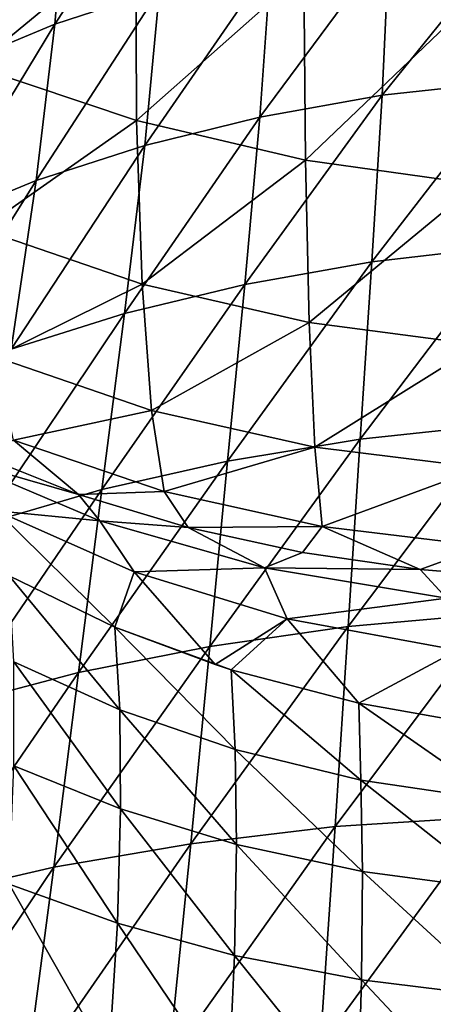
# Model space of a CAD drawing. Header units: millimetres. Extents: x -110 to 119, y -127 to 212.
# Tile 7 of 186: x -8 to -3, y -73 to -60. Entities that reach past the tile are written whole.
import ezdxf

# ---------------------------------------------------------------- set-up
doc = ezdxf.new("R2010")
doc.units = ezdxf.units.MM
doc.header["$LTSCALE"] = 26.699852
for name, color, linetype in [('89', 7, 'CONTINUOUS'), ('90', 7, 'CONTINUOUS'), ('91', 7, 'CONTINUOUS'), ('92', 7, 'CONTINUOUS')]:
    doc.layers.add(name, color=color, linetype=linetype)

msp = doc.modelspace()

# ---------------------------------------------------------------- linework, layer by layer
at = {"layer": '89', "color": 7, "linetype": 'CONTINUOUS', "true_color": 0xa2afbf}
for points in [[(-7.558, -58.438, 48.189), (-7.711, -60.243, 53.697), (-6.235, -58.004, 48.391), (-7.558, -58.438, 48.189)], [(-6.235, -58.004, 48.391), (-7.711, -60.243, 53.697), (-6.352, -59.8, 53.834), (-6.235, -58.004, 48.391)], [(-8.791, -58.962, 47.941), (-8.979, -60.773, 53.503), (-7.558, -58.438, 48.189), (-8.791, -58.962, 47.941)], [(-7.558, -58.438, 48.189), (-8.979, -60.773, 53.503), (-7.711, -60.243, 53.697), (-7.558, -58.438, 48.189)], [(-3.367, -59.186, 54.001), (-3.461, -61.168, 59.47), (-1.734, -59.026, 54.043), (-3.367, -59.186, 54.001)], [(-1.734, -59.026, 54.043), (-3.461, -61.168, 59.47), (-1.78, -60.983, 59.425), (-1.734, -59.026, 54.043)], [(-4.905, -59.448, 53.937), (-5.048, -61.451, 59.49), (-3.367, -59.186, 54.001), (-4.905, -59.448, 53.937)], [(-3.367, -59.186, 54.001), (-5.048, -61.451, 59.49), (-3.461, -61.168, 59.47), (-3.367, -59.186, 54.001)], [(-6.352, -59.8, 53.834), (-6.544, -61.819, 59.464), (-4.905, -59.448, 53.937), (-6.352, -59.8, 53.834)], [(-4.905, -59.448, 53.937), (-6.544, -61.819, 59.464), (-5.048, -61.451, 59.49), (-4.905, -59.448, 53.937)], [(-7.711, -60.243, 53.697), (-7.953, -62.275, 59.399), (-6.352, -59.8, 53.834), (-7.711, -60.243, 53.697)], [(-6.352, -59.8, 53.834), (-7.953, -62.275, 59.399), (-6.544, -61.819, 59.464), (-6.352, -59.8, 53.834)], [(-8.979, -60.773, 53.503), (-9.271, -62.813, 59.266), (-7.711, -60.243, 53.697), (-8.979, -60.773, 53.503)], [(-7.711, -60.243, 53.697), (-9.271, -62.813, 59.266), (-7.953, -62.275, 59.399), (-7.711, -60.243, 53.697)], [(-3.461, -61.168, 59.47), (-3.593, -63.328, 64.989), (-1.78, -60.983, 59.425), (-3.461, -61.168, 59.47)], [(-1.78, -60.983, 59.425), (-3.593, -63.328, 64.989), (-1.846, -63.127, 64.891), (-1.78, -60.983, 59.425)], [(-5.048, -61.451, 59.49), (-5.245, -63.623, 65.061), (-3.461, -61.168, 59.47), (-5.048, -61.451, 59.49)], [(-3.461, -61.168, 59.47), (-5.245, -63.623, 65.061), (-3.593, -63.328, 64.989), (-3.461, -61.168, 59.47)], [(-6.544, -61.819, 59.464), (-6.806, -64, 65.084), (-5.048, -61.451, 59.49), (-6.544, -61.819, 59.464)], [(-5.048, -61.451, 59.49), (-6.806, -64, 65.084), (-5.245, -63.623, 65.061), (-5.048, -61.451, 59.49)], [(-7.953, -62.275, 59.399), (-8.279, -64.462, 65.063), (-6.544, -61.819, 59.464), (-7.953, -62.275, 59.399)], [(-6.544, -61.819, 59.464), (-8.279, -64.462, 65.063), (-6.806, -64, 65.084), (-6.544, -61.819, 59.464)], [(-9.271, -62.813, 59.266), (-9.659, -65.001, 64.966), (-7.953, -62.275, 59.399), (-9.271, -62.813, 59.266)], [(-7.953, -62.275, 59.399), (-9.659, -65.001, 64.966), (-8.279, -64.462, 65.063), (-7.953, -62.275, 59.399)], [(-3.593, -63.328, 64.989), (-3.745, -65.628, 70.459), (-1.846, -63.127, 64.891), (-3.593, -63.328, 64.989)], [(-1.846, -63.127, 64.891), (-3.745, -65.628, 70.459), (-1.923, -65.433, 70.369), (-1.846, -63.127, 64.891)], [(-5.245, -63.623, 65.061), (-5.47, -65.916, 70.527), (-3.593, -63.328, 64.989), (-5.245, -63.623, 65.061)], [(-3.593, -63.328, 64.989), (-5.47, -65.916, 70.527), (-3.745, -65.628, 70.459), (-3.593, -63.328, 64.989)], [(-6.806, -64, 65.084), (-7.102, -66.282, 70.546), (-5.245, -63.623, 65.061), (-6.806, -64, 65.084)], [(-5.245, -63.623, 65.061), (-7.102, -66.282, 70.546), (-5.47, -65.916, 70.527), (-5.245, -63.623, 65.061)], [(-8.279, -64.462, 65.063), (-8.644, -66.732, 70.518), (-6.806, -64, 65.084), (-8.279, -64.462, 65.063)], [(-6.806, -64, 65.084), (-8.644, -66.732, 70.518), (-7.102, -66.282, 70.546), (-6.806, -64, 65.084)], [(-3.745, -65.628, 70.459), (-3.902, -68.058, 75.848), (-1.923, -65.433, 70.369), (-3.745, -65.628, 70.459)], [(-1.923, -65.433, 70.369), (-3.902, -68.058, 75.848), (-2.003, -67.892, 75.821), (-1.923, -65.433, 70.369)], [(-5.47, -65.916, 70.527), (-5.7, -68.319, 75.857), (-3.745, -65.628, 70.459), (-5.47, -65.916, 70.527)], [(-3.745, -65.628, 70.459), (-5.7, -68.319, 75.857), (-3.902, -68.058, 75.848), (-3.745, -65.628, 70.459)], [(-7.102, -66.282, 70.546), (-7.405, -68.657, 75.819), (-5.47, -65.916, 70.527), (-7.102, -66.282, 70.546)], [(-5.47, -65.916, 70.527), (-7.405, -68.657, 75.819), (-5.7, -68.319, 75.857), (-5.47, -65.916, 70.527)], [(-8.644, -66.732, 70.518), (-9.016, -69.079, 75.737), (-7.102, -66.282, 70.546), (-8.644, -66.732, 70.518)], [(-7.102, -66.282, 70.546), (-9.016, -69.079, 75.737), (-7.405, -68.657, 75.819), (-7.102, -66.282, 70.546)], [(-3.902, -68.058, 75.848), (-4.07, -70.656, 81.163), (-2.003, -67.892, 75.821), (-3.902, -68.058, 75.848)], [(-2.003, -67.892, 75.821), (-4.07, -70.656, 81.163), (-2.09, -70.53, 81.23), (-2.003, -67.892, 75.821)], [(-5.7, -68.319, 75.857), (-5.946, -70.879, 81.083), (-3.902, -68.058, 75.848), (-5.7, -68.319, 75.857)], [(-3.902, -68.058, 75.848), (-5.946, -70.879, 81.083), (-4.07, -70.656, 81.163), (-3.902, -68.058, 75.848)], [(-7.405, -68.657, 75.819), (-7.724, -71.182, 80.955), (-5.7, -68.319, 75.857), (-7.405, -68.657, 75.819)], [(-5.7, -68.319, 75.857), (-7.724, -71.182, 80.955), (-5.946, -70.879, 81.083), (-5.7, -68.319, 75.857)], [(-9.016, -69.079, 75.737), (-9.407, -71.57, 80.785), (-7.405, -68.657, 75.819), (-9.016, -69.079, 75.737)], [(-7.405, -68.657, 75.819), (-9.407, -71.57, 80.785), (-7.724, -71.182, 80.955), (-7.405, -68.657, 75.819)], [(-4.07, -70.656, 81.163), (-4.266, -73.505, 86.432), (-2.09, -70.53, 81.23), (-4.07, -70.656, 81.163)], [(-2.09, -70.53, 81.23), (-4.266, -73.505, 86.432), (-2.192, -73.416, 86.586), (-2.09, -70.53, 81.23)], [(-5.946, -70.879, 81.083), (-6.23, -73.698, 86.261), (-4.07, -70.656, 81.163), (-5.946, -70.879, 81.083)], [(-4.07, -70.656, 81.163), (-6.23, -73.698, 86.261), (-4.266, -73.505, 86.432), (-4.07, -70.656, 81.163)], [(-7.724, -71.182, 80.955), (-8.091, -73.972, 86.039), (-5.946, -70.879, 81.083), (-7.724, -71.182, 80.955)], [(-5.946, -70.879, 81.083), (-8.091, -73.972, 86.039), (-6.23, -73.698, 86.261), (-5.946, -70.879, 81.083)], [(-9.407, -71.57, 80.785), (-9.853, -74.336, 85.771), (-7.724, -71.182, 80.955), (-9.407, -71.57, 80.785)], [(-7.724, -71.182, 80.955), (-9.853, -74.336, 85.771), (-8.091, -73.972, 86.039), (-7.724, -71.182, 80.955)]]:
    msp.add_3dface(points, dxfattribs=at)
at = {"layer": '90', "color": 7, "linetype": 'CONTINUOUS', "true_color": 0xa2afbf}
for points in [[(-6.931, -68.068, 17.14), (-6.869, -69.14, 23.124), (-8.303, -67.404, 17.384), (-6.931, -68.068, 17.14)], [(-8.303, -67.404, 17.384), (-6.869, -69.14, 23.124), (-8.245, -68.519, 23.477), (-8.303, -67.404, 17.384)], [(-5.422, -68.621, 16.937), (-5.368, -69.654, 22.827), (-6.931, -68.068, 17.14), (-5.422, -68.621, 16.937)], [(-5.628, -68.555, 16.961), (-5.422, -68.621, 16.937), (-6.931, -68.068, 17.14), (-5.628, -68.555, 16.961)], [(-6.931, -68.068, 17.14), (-5.368, -69.654, 22.827), (-6.869, -69.14, 23.124), (-6.931, -68.068, 17.14)], [(-6.869, -69.14, 23.124), (-6.859, -70.426, 29.04), (-8.245, -68.519, 23.477), (-6.869, -69.14, 23.124)], [(-8.245, -68.519, 23.477), (-6.859, -70.426, 29.04), (-8.244, -69.867, 29.503), (-8.245, -68.519, 23.477)], [(-3.765, -69.053, 16.784), (-3.735, -70.052, 22.589), (-5.422, -68.621, 16.937), (-3.765, -69.053, 16.784)], [(-5.422, -68.621, 16.937), (-3.735, -70.052, 22.589), (-5.368, -69.654, 22.827), (-5.422, -68.621, 16.937)], [(-2.619, -69.257, 16.714), (-1.95, -70.317, 22.433), (-3.765, -69.053, 16.784), (-2.619, -69.257, 16.714)], [(-3.765, -69.053, 16.784), (-1.95, -70.317, 22.433), (-3.735, -70.052, 22.589), (-3.765, -69.053, 16.784)], [(-5.368, -69.654, 22.827), (-5.351, -70.887, 28.651), (-6.869, -69.14, 23.124), (-5.368, -69.654, 22.827)], [(-6.869, -69.14, 23.124), (-5.351, -70.887, 28.651), (-6.859, -70.426, 29.04), (-6.869, -69.14, 23.124)], [(-3.735, -70.052, 22.589), (-3.716, -71.24, 28.332), (-5.368, -69.654, 22.827), (-3.735, -70.052, 22.589)], [(-5.368, -69.654, 22.827), (-3.716, -71.24, 28.332), (-5.351, -70.887, 28.651), (-5.368, -69.654, 22.827)], [(-8.244, -69.867, 29.503), (-6.899, -71.91, 34.75), (-8.304, -71.405, 35.285), (-8.244, -69.867, 29.503)], [(-6.859, -70.426, 29.04), (-6.899, -71.91, 34.75), (-8.244, -69.867, 29.503), (-6.859, -70.426, 29.04)], [(-1.95, -70.317, 22.433), (-1.935, -71.476, 28.133), (-3.735, -70.052, 22.589), (-1.95, -70.317, 22.433)], [(-3.735, -70.052, 22.589), (-1.935, -71.476, 28.133), (-3.716, -71.24, 28.332), (-3.735, -70.052, 22.589)], [(-6.859, -70.426, 29.04), (-5.376, -72.327, 34.308), (-6.899, -71.91, 34.75), (-6.859, -70.426, 29.04)], [(-5.351, -70.887, 28.651), (-5.376, -72.327, 34.308), (-6.859, -70.426, 29.04), (-5.351, -70.887, 28.651)], [(-5.351, -70.887, 28.651), (-3.728, -72.643, 33.95), (-5.376, -72.327, 34.308), (-5.351, -70.887, 28.651)], [(-3.716, -71.24, 28.332), (-3.728, -72.643, 33.95), (-5.351, -70.887, 28.651), (-3.716, -71.24, 28.332)], [(-3.716, -71.24, 28.332), (-1.939, -72.863, 33.752), (-3.728, -72.643, 33.95), (-3.716, -71.24, 28.332)], [(-1.935, -71.476, 28.133), (-1.939, -72.863, 33.752), (-3.716, -71.24, 28.332), (-1.935, -71.476, 28.133)], [(-8.304, -71.405, 35.285), (-7.008, -73.678, 40.475), (-8.447, -73.242, 41.147), (-8.304, -71.405, 35.285)], [(-6.899, -71.91, 34.75), (-7.008, -73.678, 40.475), (-8.304, -71.405, 35.285), (-6.899, -71.91, 34.75)], [(-6.899, -71.91, 34.75), (-5.454, -74.041, 39.936), (-7.008, -73.678, 40.475), (-6.899, -71.91, 34.75)], [(-5.376, -72.327, 34.308), (-5.454, -74.041, 39.936), (-6.899, -71.91, 34.75), (-5.376, -72.327, 34.308)], [(-5.376, -72.327, 34.308), (-3.778, -74.319, 39.514), (-5.454, -74.041, 39.936), (-5.376, -72.327, 34.308)], [(-3.728, -72.643, 33.95), (-3.778, -74.319, 39.514), (-5.376, -72.327, 34.308), (-3.728, -72.643, 33.95)], [(-3.728, -72.643, 33.95), (-1.964, -74.526, 39.308), (-3.778, -74.319, 39.514), (-3.728, -72.643, 33.95)], [(-1.939, -72.863, 33.752), (-1.964, -74.526, 39.308), (-3.728, -72.643, 33.95), (-1.939, -72.863, 33.752)]]:
    msp.add_3dface(points, dxfattribs=at)
at = {"layer": '91', "color": 7, "linetype": 'CONTINUOUS', "true_color": 0xa2afbf}
for points in [[(-8.752, -65.813, -1.218), (-7.402, -66.346, -1.803), (-9.048, -65.878, 3.662), (-8.752, -65.813, -1.218)], [(-9.048, -65.878, 3.662), (-7.402, -66.346, -1.803), (-7.125, -66.688, 3.608), (-9.048, -65.878, 3.662)], [(-9.048, -65.878, 3.662), (-7.125, -66.688, 3.608), (-8.469, -66.561, 10.55), (-9.048, -65.878, 3.662)], [(-7.402, -66.346, -1.803), (-5.978, -66.775, -2.305), (-7.125, -66.688, 3.608), (-7.402, -66.346, -1.803)], [(-6.931, -68.068, 17.14), (-8.303, -67.404, 17.384), (-8.469, -66.561, 10.55), (-6.931, -68.068, 17.14)], [(-6.931, -68.068, 17.14), (-8.469, -66.561, 10.55), (-6.682, -67.35, 10.389), (-6.931, -68.068, 17.14)], [(-8.469, -66.561, 10.55), (-7.125, -66.688, 3.608), (-6.682, -67.35, 10.389), (-8.469, -66.561, 10.55)], [(-7.125, -66.688, 3.608), (-5.978, -66.775, -2.305), (-4.988, -67.297, 3.567), (-7.125, -66.688, 3.608)], [(-7.125, -66.688, 3.608), (-4.988, -67.297, 3.567), (-6.682, -67.35, 10.389), (-7.125, -66.688, 3.608)], [(-5.978, -66.775, -2.305), (-4.494, -67.101, -2.699), (-4.988, -67.297, 3.567), (-5.978, -66.775, -2.305)], [(-4.494, -67.101, -2.699), (-2.967, -67.321, -2.987), (-4.988, -67.297, 3.567), (-4.494, -67.101, -2.699)], [(-6.682, -67.35, 10.389), (-4.988, -67.297, 3.567), (-4.693, -67.959, 10.264), (-6.682, -67.35, 10.389)], [(-4.988, -67.297, 3.567), (-2.967, -67.321, -2.987), (-2.624, -67.691, 3.539), (-4.988, -67.297, 3.567)], [(-4.988, -67.297, 3.567), (-2.624, -67.691, 3.539), (-4.693, -67.959, 10.264), (-4.988, -67.297, 3.567)], [(-2.967, -67.321, -2.987), (-1.468, -67.44, -3.154), (-2.624, -67.691, 3.539), (-2.967, -67.321, -2.987)], [(-5.628, -68.555, 16.961), (-6.931, -68.068, 17.14), (-6.682, -67.35, 10.389), (-5.628, -68.555, 16.961)], [(-5.628, -68.555, 16.961), (-6.682, -67.35, 10.389), (-4.693, -67.959, 10.264), (-5.628, -68.555, 16.961)], [(-4.693, -67.959, 10.264), (-2.624, -67.691, 3.539), (-2.482, -68.367, 10.18), (-4.693, -67.959, 10.264)], [(-5.422, -68.621, 16.937), (-5.628, -68.555, 16.961), (-4.693, -67.959, 10.264), (-5.422, -68.621, 16.937)], [(-3.765, -69.053, 16.784), (-5.422, -68.621, 16.937), (-4.693, -67.959, 10.264), (-3.765, -69.053, 16.784)], [(-3.765, -69.053, 16.784), (-4.693, -67.959, 10.264), (-2.482, -68.367, 10.18), (-3.765, -69.053, 16.784)], [(-2.619, -69.257, 16.714), (-3.765, -69.053, 16.784), (-2.482, -68.367, 10.18), (-2.619, -69.257, 16.714)]]:
    msp.add_3dface(points, dxfattribs=at)
at = {"layer": '92', "color": 7, "linetype": 'CONTINUOUS', "true_color": 0xa2afbf}
for points in [[(-8.748, -58.376, -12.094), (-6.661, -59.061, -12.87), (-8.76, -60.788, -10.876), (-8.748, -58.376, -12.094)], [(-8.76, -60.788, -10.876), (-6.661, -59.061, -12.87), (-6.65, -61.495, -11.639), (-8.76, -60.788, -10.876)], [(-6.661, -59.061, -12.87), (-4.476, -59.571, -13.365), (-6.65, -61.495, -11.639), (-6.661, -59.061, -12.87)], [(-6.65, -61.495, -11.639), (-4.476, -59.571, -13.365), (-4.457, -62.008, -12.124), (-6.65, -61.495, -11.639)], [(-4.476, -59.571, -13.365), (-2.244, -59.893, -13.625), (-4.457, -62.008, -12.124), (-4.476, -59.571, -13.365)], [(-4.457, -62.008, -12.124), (-2.244, -59.893, -13.625), (-2.229, -62.322, -12.376), (-4.457, -62.008, -12.124)], [(-8.76, -60.788, -10.876), (-6.65, -61.495, -11.639), (-8.665, -62.906, -9.033), (-8.76, -60.788, -10.876)], [(-8.665, -62.906, -9.033), (-6.65, -61.495, -11.639), (-6.578, -63.617, -9.794), (-8.665, -62.906, -9.033)], [(-6.65, -61.495, -11.639), (-4.457, -62.008, -12.124), (-6.578, -63.617, -9.794), (-6.65, -61.495, -11.639)], [(-6.578, -63.617, -9.794), (-4.457, -62.008, -12.124), (-4.409, -64.115, -10.295), (-6.578, -63.617, -9.794)], [(-4.457, -62.008, -12.124), (-2.229, -62.322, -12.376), (-4.409, -64.115, -10.295), (-4.457, -62.008, -12.124)], [(-4.409, -64.115, -10.295), (-2.229, -62.322, -12.376), (-2.205, -64.405, -10.57), (-4.409, -64.115, -10.295)], [(-8.665, -62.906, -9.033), (-6.578, -63.617, -9.794), (-8.484, -64.56, -6.716), (-8.665, -62.906, -9.033)], [(-8.484, -64.56, -6.716), (-6.578, -63.617, -9.794), (-6.454, -65.257, -7.475), (-8.484, -64.56, -6.716)], [(-6.578, -63.617, -9.794), (-4.409, -64.115, -10.295), (-6.454, -65.257, -7.475), (-6.578, -63.617, -9.794)], [(-6.454, -65.257, -7.475), (-4.409, -64.115, -10.295), (-4.334, -65.735, -8.003), (-6.454, -65.257, -7.475)], [(-4.409, -64.115, -10.295), (-2.205, -64.405, -10.57), (-4.334, -65.735, -8.003), (-4.409, -64.115, -10.295)], [(-4.334, -65.735, -8.003), (-2.205, -64.405, -10.57), (-2.171, -66.002, -8.314), (-4.334, -65.735, -8.003)], [(-8.484, -64.56, -6.716), (-6.454, -65.257, -7.475), (-8.248, -65.644, -4.144), (-8.484, -64.56, -6.716)], [(-8.248, -65.644, -4.144), (-6.454, -65.257, -7.475), (-6.293, -66.309, -4.887), (-8.248, -65.644, -4.144)], [(-6.454, -65.257, -7.475), (-4.334, -65.735, -8.003), (-6.293, -66.309, -4.887), (-6.454, -65.257, -7.475)], [(-7.402, -66.346, -1.803), (-8.752, -65.813, -1.218), (-8.248, -65.644, -4.144), (-7.402, -66.346, -1.803)], [(-7.402, -66.346, -1.803), (-8.248, -65.644, -4.144), (-6.293, -66.309, -4.887), (-7.402, -66.346, -1.803)], [(-6.293, -66.309, -4.887), (-4.334, -65.735, -8.003), (-4.24, -66.763, -5.428), (-6.293, -66.309, -4.887)], [(-4.334, -65.735, -8.003), (-2.171, -66.002, -8.314), (-4.24, -66.763, -5.428), (-4.334, -65.735, -8.003)], [(-4.24, -66.763, -5.428), (-2.171, -66.002, -8.314), (-2.13, -67.016, -5.764), (-4.24, -66.763, -5.428)], [(-5.978, -66.775, -2.305), (-7.402, -66.346, -1.803), (-6.293, -66.309, -4.887), (-5.978, -66.775, -2.305)], [(-5.978, -66.775, -2.305), (-6.293, -66.309, -4.887), (-4.24, -66.763, -5.428), (-5.978, -66.775, -2.305)], [(-4.494, -67.101, -2.699), (-5.978, -66.775, -2.305), (-4.24, -66.763, -5.428), (-4.494, -67.101, -2.699)], [(-2.967, -67.321, -2.987), (-4.494, -67.101, -2.699), (-4.24, -66.763, -5.428), (-2.967, -67.321, -2.987)], [(-2.967, -67.321, -2.987), (-4.24, -66.763, -5.428), (-2.13, -67.016, -5.764), (-2.967, -67.321, -2.987)], [(-1.468, -67.44, -3.154), (-2.967, -67.321, -2.987), (-2.13, -67.016, -5.764), (-1.468, -67.44, -3.154)]]:
    msp.add_3dface(points, dxfattribs=at)

doc.saveas('drawing.dxf')
